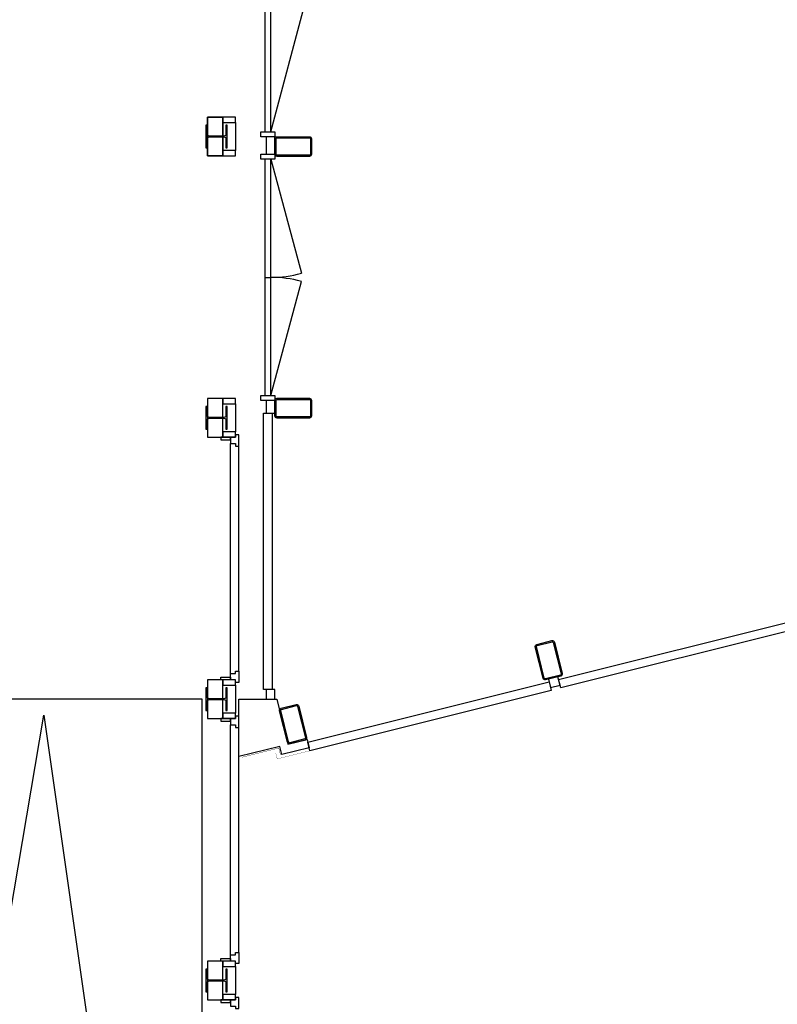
# Model space of a CAD drawing. Header units: millimetres. Extents: x 7256 to 213640, y 21030 to 164335.
# Tile 42 of 70: x 155790 to 161178, y 100285 to 107285. Entities that reach past the tile are written whole.
import ezdxf

# ---------------------------------------------------------------- set-up
doc = ezdxf.new("R2010")
doc.units = ezdxf.units.MM
doc.header["$LTSCALE"] = 100
for name, color, linetype in [('AA28----_KONSTRUKTIE', 252, 'Continuous'), ('AL21----_BUITENWAND', 3, 'Continuous'), ('AL22----_BINNENWAND', 2, 'Continuous'), ('AL24----_TRAPPEN', 8, 'Continuous'), ('AL28----_KONSTRUKTIE_BETON', 3, 'Continuous'), ('AL28----_KONSTRUKTIE_STAAL', 1, 'Continuous'), ('AL31----_BUITENKOZIJNEN', 1, 'Continuous')]:
    doc.layers.add(name, color=color, linetype=linetype)

# ---------------------------------------------------------------- blocks, each defined once
blk = doc.blocks.new('HEA 160')
at = {"layer": 'AA28----_KONSTRUKTIE'}
h = blk.add_hatch(color=256, dxfattribs=at)
h.dxf.hatch_style = 1
h.paths.add_polyline_path([(80, -76), (80, -67), (18, -67, -0.414214), (3, -52), (3, 52, -0.414214), (18, 67), (80, 67), (80, 76), (-80, 76), (-80, 67), (-18, 67, -0.414214), (-3, 52), (-3, -52, -0.414214), (-18, -67), (-80, -67), (-80, -76)])
at = {"layer": 'AL28----_KONSTRUKTIE_STAAL'}
blk.add_lwpolyline([(-80, 76), (-80, 67), (-18, 67, -0.414214), (-3, 52), (-3, -52, -0.414214), (-18, -67), (-80, -67), (-80, -76), (80, -76), (80, -67), (18, -67, -0.414214), (3, -52), (3, 52, -0.414214), (18, 67), (80, 67), (80, 76)], format="xyb", close=True, dxfattribs=at)
blk = doc.blocks.new('*U199')
at = {"layer": 'AL31----_BUITENKOZIJNEN'}
for points in [[(-1750, 50), (-1715, 50), (-1715, -50), (-1750, -50)], [(-1714.9, 20.6), (-1715, -20.6), (-35, -20.6), (-35, 20.6)], [(-35, 50), (0, 50), (0, -50), (-35, -50)]]:
    blk.add_lwpolyline(points, close=True, dxfattribs=at)
for points in [[(-875, 20.6), (-875, -20.6)], [(-1714.9, -20.6), (-903.6, -238)], [(-35, -20.6), (-846.3, -238)]]:
    blk.add_lwpolyline(points, dxfattribs=at)
for centre, start, end in [((-1714.9, -20.6), 345, 0), ((-35, -20.6), 180, 195)]:
    blk.add_arc(centre, 840, start, end, dxfattribs=at)
blk = doc.blocks.new('*U200')
at = {"layer": 'AL31----_BUITENKOZIJNEN'}
for points in [[(-1964.9, 20.6), (-1032.8, 270.4)], [(-35, 20.6), (-967.1, 270.4)], [(-1000, 20.6), (-1000, -20.6)]]:
    blk.add_lwpolyline(points, dxfattribs=at)
for points in [[(-2000, 50), (-1965, 50), (-1965, -50), (-2000, -50)], [(-1964.9, 20.6), (-1965, -20.6), (-35, -20.6), (-35, 20.6)], [(-35, 50), (0, 50), (0, -50), (-35, -50)]]:
    blk.add_lwpolyline(points, close=True, dxfattribs=at)
for centre, start, end in [((-1964.9, 20.6), 359.99926, 15), ((-35, 20.6), 165, 180.00074)]:
    blk.add_arc(centre, 965, start, end, dxfattribs=at)

msp = doc.modelspace()

# ---------------------------------------------------------------- hatches: boundary and pattern name
at = {"layer": 'AA28----_KONSTRUKTIE'}
h = msp.add_hatch(color=256, dxfattribs=at)
h.dxf.hatch_style = 1
edge = h.paths.add_edge_path(flags=16)
edge.add_arc((157620.4, 106328.1), 7, 179.99997, 270.00004, ccw=False)
edge.add_line((157613.4, 106328.1), (157613.4, 106438))
edge.add_arc((157620.6, 106437.9), 7.18, 90.98711, 179.01291, ccw=False)
edge.add_line((157620.5, 106445.1), (157850.3, 106445.1))
edge.add_arc((157850.2, 106437.9), 7.18, 0.98547, 89.01455, ccw=False)
edge.add_line((157857.4, 106438), (157857.4, 106328.2))
edge.add_arc((157850.2, 106328.3), 7.18, 270.98558, 359.01443, ccw=False)
edge.add_line((157850.3, 106321.1), (157620.4, 106321.1))
edge = h.paths.add_edge_path()
edge.add_arc((157620.4, 106328.1), 15, 179.99997, 270.00004, ccw=False)
edge.add_line((157605.4, 106328.1), (157605.4, 106438.1))
edge.add_arc((157620.6, 106437.9), 15.2, 90.67889, 179.32111, ccw=False)
edge.add_line((157620.4, 106453.1), (157850.4, 106453.1))
edge.add_arc((157850.2, 106437.9), 15.2, 0.67776, 89.32225, ccw=False)
edge.add_line((157865.4, 106438.1), (157865.4, 106328.1))
edge.add_arc((157850.2, 106328.3), 15.2, 270.67784, 359.32217, ccw=False)
edge.add_line((157850.4, 106313.1), (157620.4, 106313.1))
h = msp.add_hatch(color=256, dxfattribs=at)
h.dxf.hatch_style = 1
edge = h.paths.add_edge_path(flags=16)
edge.add_arc((157620.4, 106328.1), 7, 179.99997, 270.00004, ccw=False)
edge.add_line((157613.4, 106328.1), (157613.4, 106438))
edge.add_arc((157620.6, 106437.9), 7.18, 90.98711, 179.01291, ccw=False)
edge.add_line((157620.5, 106445.1), (157850.3, 106445.1))
edge.add_arc((157850.2, 106437.9), 7.18, 0.98547, 89.01455, ccw=False)
edge.add_line((157857.4, 106438), (157857.4, 106328.2))
edge.add_arc((157850.2, 106328.3), 7.18, 270.98558, 359.01443, ccw=False)
edge.add_line((157850.3, 106321.1), (157620.4, 106321.1))
edge = h.paths.add_edge_path()
edge.add_arc((157620.4, 106328.1), 15, 179.99997, 270.00004, ccw=False)
edge.add_line((157605.4, 106328.1), (157605.4, 106438.1))
edge.add_arc((157620.6, 106437.9), 15.2, 90.67889, 179.32111, ccw=False)
edge.add_line((157620.4, 106453.1), (157850.4, 106453.1))
edge.add_arc((157850.2, 106437.9), 15.2, 0.67776, 89.32225, ccw=False)
edge.add_line((157865.4, 106438.1), (157865.4, 106328.1))
edge.add_arc((157850.2, 106328.3), 15.2, 270.67784, 359.32217, ccw=False)
edge.add_line((157850.4, 106313.1), (157620.4, 106313.1))
h = msp.add_hatch(color=256, dxfattribs=at)
h.dxf.hatch_style = 1
edge = h.paths.add_edge_path(flags=16)
edge.add_arc((157620.4, 104468.1), 7, 179.99997, 270.00004, ccw=False)
edge.add_line((157613.4, 104468.1), (157613.4, 104578))
edge.add_arc((157620.6, 104577.9), 7.18, 90.98711, 179.01291, ccw=False)
edge.add_line((157620.5, 104585.1), (157850.3, 104585.1))
edge.add_arc((157850.2, 104577.9), 7.18, 0.98547, 89.01455, ccw=False)
edge.add_line((157857.4, 104578), (157857.4, 104468.2))
edge.add_arc((157850.2, 104468.3), 7.18, 270.98558, 359.01443, ccw=False)
edge.add_line((157850.3, 104461.1), (157620.4, 104461.1))
edge = h.paths.add_edge_path()
edge.add_arc((157620.4, 104468.1), 15, 179.99997, 270.00004, ccw=False)
edge.add_line((157605.4, 104468.1), (157605.4, 104578.1))
edge.add_arc((157620.6, 104577.9), 15.2, 90.67889, 179.32111, ccw=False)
edge.add_line((157620.4, 104593.1), (157850.4, 104593.1))
edge.add_arc((157850.2, 104577.9), 15.2, 0.67776, 89.32225, ccw=False)
edge.add_line((157865.4, 104578.1), (157865.4, 104468.1))
edge.add_arc((157850.2, 104468.3), 15.2, 270.67784, 359.32217, ccw=False)
edge.add_line((157850.4, 104453.1), (157620.4, 104453.1))
h = msp.add_hatch(color=256, dxfattribs=at)
h.dxf.hatch_style = 1
edge = h.paths.add_edge_path(flags=16)
edge.add_arc((157620.4, 104468.1), 7, 179.99997, 270.00004, ccw=False)
edge.add_line((157613.4, 104468.1), (157613.4, 104578))
edge.add_arc((157620.6, 104577.9), 7.18, 90.98711, 179.01291, ccw=False)
edge.add_line((157620.5, 104585.1), (157850.3, 104585.1))
edge.add_arc((157850.2, 104577.9), 7.18, 0.98547, 89.01455, ccw=False)
edge.add_line((157857.4, 104578), (157857.4, 104468.2))
edge.add_arc((157850.2, 104468.3), 7.18, 270.98558, 359.01443, ccw=False)
edge.add_line((157850.3, 104461.1), (157620.4, 104461.1))
edge = h.paths.add_edge_path()
edge.add_arc((157620.4, 104468.1), 15, 179.99997, 270.00004, ccw=False)
edge.add_line((157605.4, 104468.1), (157605.4, 104578.1))
edge.add_arc((157620.6, 104577.9), 15.2, 90.67889, 179.32111, ccw=False)
edge.add_line((157620.4, 104593.1), (157850.4, 104593.1))
edge.add_arc((157850.2, 104577.9), 15.2, 0.67776, 89.32225, ccw=False)
edge.add_line((157865.4, 104578.1), (157865.4, 104468.1))
edge.add_arc((157850.2, 104468.3), 15.2, 270.67784, 359.32217, ccw=False)
edge.add_line((157850.4, 104453.1), (157620.4, 104453.1))
h = msp.add_hatch(color=256, dxfattribs=at)
h.dxf.hatch_style = 1
edge = h.paths.add_edge_path(flags=16)
edge.add_arc((159633.9, 102632.8), 7, -75.96378, 14.03628, ccw=False)
edge.add_line((159635.6, 102626), (159529, 102599.3))
edge.add_arc((159527.3, 102606.3), 7.18, 195.02335, 283.04915, ccw=False)
edge.add_line((159520.4, 102604.4), (159464.6, 102827.5))
edge.add_arc((159471.6, 102829.1), 7.18, 105.02171, 193.05079, ccw=False)
edge.add_line((159469.8, 102836), (159576.4, 102862.7))
edge.add_arc((159578, 102855.7), 7.18, 15.02182, 103.05068, ccw=False)
edge.add_line((159584.9, 102857.5), (159640.7, 102634.5))
edge = h.paths.add_edge_path()
edge.add_arc((159633.9, 102632.8), 15, -75.96378, 14.03628, ccw=False)
edge.add_line((159637.6, 102618.2), (159530.8, 102591.5))
edge.add_arc((159527.3, 102606.3), 15.2, 194.71514, 283.35736, ccw=False)
edge.add_line((159512.6, 102602.5), (159456.9, 102825.6))
edge.add_arc((159471.6, 102829.1), 15.2, 104.714, 193.3585, ccw=False)
edge.add_line((159467.8, 102843.8), (159574.5, 102870.5))
edge.add_arc((159578, 102855.7), 15.2, 14.71408, 103.35841, ccw=False)
edge.add_line((159592.7, 102859.5), (159648.5, 102636.4))
h = msp.add_hatch(color=256, dxfattribs=at)
h.dxf.hatch_style = 1
edge = h.paths.add_edge_path(flags=16)
edge.add_arc((159633.9, 102632.8), 7, -75.96378, 14.03628, ccw=False)
edge.add_line((159635.6, 102626), (159529, 102599.3))
edge.add_arc((159527.3, 102606.3), 7.18, 195.02335, 283.04915, ccw=False)
edge.add_line((159520.4, 102604.4), (159464.6, 102827.5))
edge.add_arc((159471.6, 102829.1), 7.18, 105.02171, 193.05079, ccw=False)
edge.add_line((159469.8, 102836), (159576.4, 102862.7))
edge.add_arc((159578, 102855.7), 7.18, 15.02182, 103.05068, ccw=False)
edge.add_line((159584.9, 102857.5), (159640.7, 102634.5))
edge = h.paths.add_edge_path()
edge.add_arc((159633.9, 102632.8), 15, -75.96378, 14.03628, ccw=False)
edge.add_line((159637.6, 102618.2), (159530.8, 102591.5))
edge.add_arc((159527.3, 102606.3), 15.2, 194.71514, 283.35736, ccw=False)
edge.add_line((159512.6, 102602.5), (159456.9, 102825.6))
edge.add_arc((159471.6, 102829.1), 15.2, 104.714, 193.3585, ccw=False)
edge.add_line((159467.8, 102843.8), (159574.5, 102870.5))
edge.add_arc((159578, 102855.7), 15.2, 14.71408, 103.35841, ccw=False)
edge.add_line((159592.7, 102859.5), (159648.5, 102636.4))
h = msp.add_hatch(color=256, dxfattribs=at)
h.dxf.hatch_style = 1
edge = h.paths.add_edge_path(flags=16)
edge.add_arc((157815.9, 102178.3), 7, -75.96378, 14.03628, ccw=False)
edge.add_line((157817.6, 102171.5), (157711, 102144.8))
edge.add_arc((157709.3, 102151.8), 7.18, 195.02335, 283.04915, ccw=False)
edge.add_line((157702.4, 102150), (157646.7, 102373))
edge.add_arc((157653.7, 102374.6), 7.18, 105.02171, 193.05079, ccw=False)
edge.add_line((157651.8, 102381.5), (157758.4, 102408.2))
edge.add_arc((157760, 102401.2), 7.18, 15.02182, 103.05068, ccw=False)
edge.add_line((157767, 102403.1), (157822.7, 102180))
edge = h.paths.add_edge_path()
edge.add_arc((157815.9, 102178.3), 15, -75.96378, 14.03628, ccw=False)
edge.add_line((157819.6, 102163.7), (157712.9, 102137))
edge.add_arc((157709.3, 102151.8), 15.2, 194.71514, 283.35736, ccw=False)
edge.add_line((157694.7, 102148), (157638.9, 102371.1))
edge.add_arc((157653.7, 102374.6), 15.2, 104.714, 193.3585, ccw=False)
edge.add_line((157649.8, 102389.3), (157756.5, 102416))
edge.add_arc((157760, 102401.2), 15.2, 14.71408, 103.35841, ccw=False)
edge.add_line((157774.7, 102405), (157830.5, 102181.9))
h = msp.add_hatch(color=256, dxfattribs=at)
h.dxf.hatch_style = 1
edge = h.paths.add_edge_path(flags=16)
edge.add_arc((157815.9, 102178.3), 7, -75.96378, 14.03628, ccw=False)
edge.add_line((157817.6, 102171.5), (157711, 102144.8))
edge.add_arc((157709.3, 102151.8), 7.18, 195.02335, 283.04915, ccw=False)
edge.add_line((157702.4, 102150), (157646.7, 102373))
edge.add_arc((157653.7, 102374.6), 7.18, 105.02171, 193.05079, ccw=False)
edge.add_line((157651.8, 102381.5), (157758.4, 102408.2))
edge.add_arc((157760, 102401.2), 7.18, 15.02182, 103.05068, ccw=False)
edge.add_line((157767, 102403.1), (157822.7, 102180))
edge = h.paths.add_edge_path()
edge.add_arc((157815.9, 102178.3), 15, -75.96378, 14.03628, ccw=False)
edge.add_line((157819.6, 102163.7), (157712.9, 102137))
edge.add_arc((157709.3, 102151.8), 15.2, 194.71514, 283.35736, ccw=False)
edge.add_line((157694.7, 102148), (157638.9, 102371.1))
edge.add_arc((157653.7, 102374.6), 15.2, 104.714, 193.3585, ccw=False)
edge.add_line((157649.8, 102389.3), (157756.5, 102416))
edge.add_arc((157760, 102401.2), 15.2, 14.71408, 103.35841, ccw=False)
edge.add_line((157774.7, 102405), (157830.5, 102181.9))

# ---------------------------------------------------------------- linework, layer by layer
at = {"layer": 'AL21----_BUITENWAND'}
for points in [[(157125.4, 106591.9), (157125.4, 106315.9), (157235.4, 106315.9), (157235.4, 106591.9)], [(157125.4, 106591.9), (157125.4, 106315.9), (157235.4, 106315.9), (157235.4, 106591.9)], [(157125.4, 104591.9), (157125.4, 104315.9), (157235.4, 104315.9), (157235.4, 104591.9)], [(157125.4, 104591.9), (157125.4, 104315.9), (157235.4, 104315.9), (157235.4, 104591.9)], [(157125.4, 102591.9), (157125.4, 102315.9), (157235.4, 102315.9), (157235.4, 102591.9)], [(157125.4, 102591.9), (157125.4, 102315.9), (157235.4, 102315.9), (157235.4, 102591.9)], [(157348.4, 102453.1), (157618.4, 102453.1), (157698.3, 102133.4), (157834.1, 102167.4), (157848.7, 102109.2), (157654.6, 102060.6), (157640.1, 102118.9), (157348.4, 102047.7)], [(157125.4, 100591.9), (157125.4, 100315.9), (157235.4, 100315.9), (157235.4, 100591.9)]]:
    msp.add_lwpolyline(points, close=True, dxfattribs=at)
at = {"layer": 'AL21----_BUITENWAND', "const_width": 2}
for points in [[(157370.4, 102041.1), (157632.8, 102106.7), (157644.9, 102058.2)], [(157611.7, 102068.4), (157621.4, 102029.5), (157860.8, 102089.4)]]:
    msp.add_lwpolyline(points, dxfattribs=at)
at = {"layer": 'AL22----_BINNENWAND'}
msp.add_lwpolyline([(157125.4, 106591.9), (157235.4, 106591.9), (157235.4, 106315.9), (157125.4, 106315.9)], close=True, dxfattribs=at)
msp.add_lwpolyline([(157125.4, 106591.9), (157235.4, 106591.9), (157235.4, 106315.9), (157125.4, 106315.9)], close=True, dxfattribs=at)
msp.add_lwpolyline([(154393.6, 94503.6), (154628.4, 94453.9), (157086.8, 94453.9), (157086.8, 102453.9)], dxfattribs=at)
at = {"layer": 'AL24----_TRAPPEN'}
for points in [[(157086.8, 102453.9), (152742.1, 102453.9)], [(154628.4, 94453.9), (155961.8, 102340.7), (157086.8, 94453.9)]]:
    msp.add_lwpolyline(points, dxfattribs=at)
at = {"layer": 'AL28----_KONSTRUKTIE_STAAL'}
for points in [[(157620.4, 106313.1, -0.414214), (157605.4, 106328.1), (157605.4, 106438.1, -0.40729), (157620.4, 106453.1), (157850.4, 106453.1, -0.407301), (157865.4, 106438.1), (157865.4, 106328.1, -0.4073), (157850.4, 106313.1)], [(157620.4, 106321.1, -0.414214), (157613.4, 106328.1), (157613.4, 106438, -0.404157), (157620.5, 106445.1), (157850.3, 106445.1, -0.404174), (157857.4, 106438), (157857.4, 106328.2, -0.404173), (157850.3, 106321.1)], [(157620.4, 104453.1, -0.414214), (157605.4, 104468.1), (157605.4, 104578.1, -0.40729), (157620.4, 104593.1), (157850.4, 104593.1, -0.407301), (157865.4, 104578.1), (157865.4, 104468.1, -0.4073), (157850.4, 104453.1)], [(157620.4, 104461.1, -0.414214), (157613.4, 104468.1), (157613.4, 104578, -0.404157), (157620.5, 104585.1), (157850.3, 104585.1, -0.404174), (157857.4, 104578), (157857.4, 104468.2, -0.404173), (157850.3, 104461.1)], [(159648.5, 102636.4, -0.414214), (159637.6, 102618.2), (159530.8, 102591.5, -0.40729), (159512.6, 102602.5), (159456.9, 102825.6, -0.407301), (159467.8, 102843.8), (159574.5, 102870.5, -0.4073), (159592.7, 102859.5)], [(159640.7, 102634.5, -0.414214), (159635.6, 102626), (159529, 102599.3, -0.404157), (159520.4, 102604.4), (159464.6, 102827.5, -0.404174), (159469.8, 102836), (159576.4, 102862.7, -0.404173), (159584.9, 102857.5)], [(157830.5, 102181.9, -0.414214), (157819.6, 102163.7), (157712.9, 102137, -0.40729), (157694.7, 102148), (157638.9, 102371.1, -0.407301), (157649.8, 102389.3), (157756.5, 102416, -0.4073), (157774.7, 102405)], [(157822.7, 102180, -0.414214), (157817.6, 102171.5), (157711, 102144.8, -0.404157), (157702.4, 102150), (157646.7, 102373, -0.404174), (157651.8, 102381.5), (157758.4, 102408.2, -0.404173), (157767, 102403.1)]]:
    msp.add_lwpolyline(points, format="xyb", close=True, dxfattribs=at)
at = {"layer": 'AL31----_BUITENKOZIJNEN'}
for points in [[(157235.4, 106553.9), (157325.4, 106553.9), (157325.4, 106591.9), (157235.4, 106591.9)], [(157235.4, 106553.9), (157325.4, 106553.9), (157325.4, 106591.9), (157235.4, 106591.9)], [(157605.4, 106453.1), (157543.4, 106453.1), (157543.4, 106328.1), (157605.4, 106328.1)], [(157235.4, 106315.9), (157325.4, 106315.9), (157325.4, 106353.9), (157235.4, 106353.9)], [(157235.4, 106315.9), (157325.4, 106315.9), (157325.4, 106353.9), (157235.4, 106353.9)], [(157235.4, 104553.9), (157325.4, 104553.9), (157325.4, 104591.9), (157235.4, 104591.9)], [(157235.4, 104553.9), (157325.4, 104553.9), (157325.4, 104591.9), (157235.4, 104591.9)], [(157605.4, 104578.1), (157543.4, 104578.1), (157543.4, 104488.1), (157605.4, 104488.1)], [(157523.4, 104488.1), (157585.4, 104488.1), (157585.4, 102523.1), (157523.4, 102523.1)], [(157220.4, 104315.9), (157220.4, 104297.9), (157288.4, 104297.9), (157288.4, 104315.9)], [(157220.4, 104315.9), (157220.4, 104297.9), (157288.4, 104297.9), (157288.4, 104315.9)], [(157235.4, 104315.9), (157325.4, 104315.9), (157325.4, 104353.9), (157235.4, 104353.9)], [(157235.4, 104315.9), (157325.4, 104315.9), (157325.4, 104353.9), (157235.4, 104353.9)], [(157288.4, 104271.9), (157325.4, 104271.9), (157325.4, 104253.9), (157348.4, 104253.9), (157348.4, 104333.9), (157325.4, 104333.9), (157325.4, 104315.9), (157288.4, 104315.9)], [(157288.4, 104271.9), (157325.4, 104271.9), (157325.4, 104253.9), (157348.4, 104253.9), (157348.4, 104333.9), (157325.4, 104333.9), (157325.4, 104315.9), (157288.4, 104315.9)], [(159638, 102533.8), (159623, 102594), (161322.4, 103018.8), (161337.4, 102958.7)], [(157288.4, 102591.9), (157288.4, 102635.9), (157325.4, 102635.9), (157325.4, 102653.9), (157348.4, 102653.9), (157348.4, 102573.9), (157325.4, 102573.9), (157325.4, 102591.9)], [(157288.4, 102591.9), (157288.4, 102635.9), (157325.4, 102635.9), (157325.4, 102653.9), (157348.4, 102653.9), (157348.4, 102573.9), (157325.4, 102573.9), (157325.4, 102591.9)], [(157220.4, 102591.9), (157220.4, 102609.9), (157288.4, 102609.9), (157288.4, 102591.9)], [(157220.4, 102591.9), (157220.4, 102609.9), (157288.4, 102609.9), (157288.4, 102591.9)], [(157235.4, 102553.9), (157325.4, 102553.9), (157325.4, 102591.9), (157235.4, 102591.9)], [(157235.4, 102553.9), (157325.4, 102553.9), (157325.4, 102591.9), (157235.4, 102591.9)], [(157854, 102087.8), (157839, 102148), (159555.1, 102577), (159570.1, 102516.8)], [(159550.2, 102596.4), (159565.3, 102536.2), (159633.2, 102553.2), (159618.1, 102613.4)], [(157605.4, 102523.1), (157543.4, 102523.1), (157543.4, 102453.1), (157605.4, 102453.1)], [(157235.4, 102315.9), (157325.4, 102315.9), (157325.4, 102353.9), (157235.4, 102353.9)], [(157235.4, 102315.9), (157325.4, 102315.9), (157325.4, 102353.9), (157235.4, 102353.9)], [(157220.4, 102315.9), (157220.4, 102297.9), (157288.4, 102297.9), (157288.4, 102315.9)], [(157220.4, 102315.9), (157220.4, 102297.9), (157288.4, 102297.9), (157288.4, 102315.9)], [(157288.4, 102271.9), (157325.4, 102271.9), (157325.4, 102253.9), (157348.4, 102253.9), (157348.4, 102333.9), (157325.4, 102333.9), (157325.4, 102315.9), (157288.4, 102315.9)], [(157288.4, 102271.9), (157325.4, 102271.9), (157325.4, 102253.9), (157348.4, 102253.9), (157348.4, 102333.9), (157325.4, 102333.9), (157325.4, 102315.9), (157288.4, 102315.9)], [(157220.4, 100591.9), (157220.4, 100609.9), (157288.4, 100609.9), (157288.4, 100591.9)], [(157235.4, 100553.9), (157325.4, 100553.9), (157325.4, 100591.9), (157235.4, 100591.9)], [(157288.4, 100591.9), (157288.4, 100635.9), (157325.4, 100635.9), (157325.4, 100653.9), (157348.4, 100653.9), (157348.4, 100573.9), (157325.4, 100573.9), (157325.4, 100591.9)], [(157220.4, 100315.9), (157220.4, 100297.9), (157288.4, 100297.9), (157288.4, 100315.9)], [(157235.4, 100315.9), (157325.4, 100315.9), (157325.4, 100353.9), (157235.4, 100353.9)], [(157288.4, 100271.9), (157325.4, 100271.9), (157325.4, 100253.9), (157348.4, 100253.9), (157348.4, 100333.9), (157325.4, 100333.9), (157325.4, 100315.9), (157288.4, 100315.9)]]:
    msp.add_lwpolyline(points, close=True, dxfattribs=at)
for points in [[(157325.4, 106553.9), (157325.4, 106353.9)], [(157325.4, 106553.9), (157325.4, 106353.9)], [(157325.4, 104553.9), (157325.4, 104353.9)], [(157325.4, 104553.9), (157325.4, 104353.9)], [(157288.4, 102635.9), (157288.4, 104271.9)], [(157288.4, 102635.9), (157288.4, 104271.9)], [(157348.4, 102653.9), (157348.4, 104253.9)], [(157348.4, 102653.9), (157348.4, 104253.9)], [(157325.4, 102553.9), (157325.4, 102353.9)], [(157325.4, 102553.9), (157325.4, 102353.9)], [(157288.4, 100635.9), (157288.4, 102271.9)], [(157288.4, 100635.9), (157288.4, 102271.9)], [(157348.4, 100653.9), (157348.4, 102253.9)], [(157348.4, 100653.9), (157348.4, 102253.9)], [(157325.4, 100553.9), (157325.4, 100353.9)]]:
    msp.add_lwpolyline(points, dxfattribs=at)

# ---------------------------------------------------------------- block references
at = {"layer": 'AL28----_KONSTRUKTIE_BETON', "rotation": 90}
for p in [(157190.4, 106453.9), (157190.4, 106453.9), (157190.4, 104453.9), (157190.4, 104453.9), (157190.4, 102453.9), (157190.4, 102453.9), (157190.4, 100453.9)]:
    msp.add_blockref('HEA 160', p, dxfattribs=at)
at = {"layer": 'AL31----_BUITENKOZIJNEN'}
for name, p, rotation in [('*U200', (157555.4, 106453.1), 270), ('*U199', (157555.4, 106328.1), 90)]:
    msp.add_blockref(name, p, dxfattribs=dict(at, rotation=rotation))

doc.saveas('drawing.dxf')
